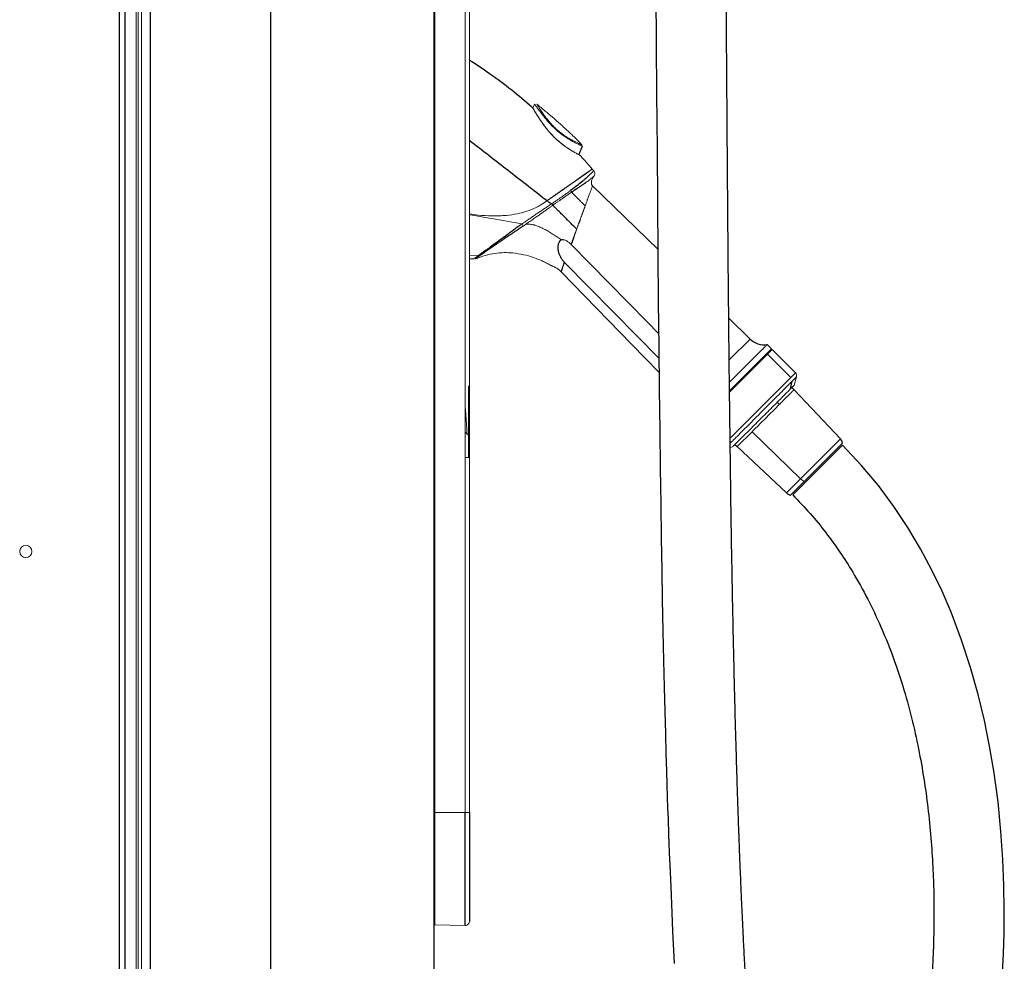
# Paper-space layout '_Left' of a CAD drawing. Header units: millimetres. Extents: x -634 to 605, y 5 to 2555.
# Tile 7 of 18: x 122 to 605, y 466 to 928. Entities that reach past the tile are written whole.
import ezdxf

# ---------------------------------------------------------------- set-up
doc = ezdxf.new("R2010")
doc.units = ezdxf.units.MM

psp = doc.layouts.new('_Left')

# ---------------------------------------------------------------- linework, layer by layer
at = {"color": 144, "linetype": 'Continuous', "lineweight": 18}
for p, q in [((179.19, 1516.5), (179.19, 150)), ((180.13, 1516.5), (180.13, 150)), ((181.77, 1512.12), (181.77, 150.12)), ((325.49, 1409.12), (325.49, 539.12)), ((340.47, 539.12), (340.47, 1409.12)), ((342.5, 1409.12), (342.5, 539.12)), ((325, 927.44), (325.49, 927.44)), ((325.15, 927.44), (325.15, 779.45)), ((374.45, 886.36), (373.6, 884.44)), ((375, 882.28), (375.19, 881.99)), ((397.98, 865.78), (396.2, 861.58)), ((397.42, 866.63), (397.42, 866.62)), ((396.94, 861.15), (396.94, 861.15)), ((402.76, 854.53), (402.66, 854.46)), ((397.49, 850.9), (397.53, 850.87)), ((403.73, 853.31), (403.52, 853.66)), ((402.87, 846.4), (434.88, 815.27)), ((325.15, 841.39), (325.49, 841.39)), ((377.27, 836.9), (379.32, 838.11)), ((379.6, 838.31), (379.32, 838.11)), ((380.7, 839.08), (380.34, 838.83)), ((399.27, 836.51), (399.27, 836.5)), ((346.71, 811.96), (342.5, 812.2)), ((377.88, 809.69), (382.48, 807.26)), ((325.15, 779.45), (325.49, 779.45)), ((469.68, 781.43), (480.16, 771.25)), ((480.16, 771.25), (469.92, 761.01)), ((490.61, 766.39), (470.04, 745.82)), ((490.96, 766.03), (470.05, 745.12)), ((470.06, 745.7), (490.04, 765.68)), ((502.38, 754.62), (490.96, 766.03)), ((325.15, 676.63), (325.15, 755.35)), ((325.15, 755.35), (325.49, 755.35)), ((502.38, 754.62), (470.26, 722.5)), ((501.82, 748.67), (499.97, 746.82)), ((502.9, 752.68), (500.73, 750.52)), ((501.82, 748.67), (502.9, 752.68)), ((325, 748.12), (325.15, 748.12)), ((342.01, 748.12), (342.01, 713.13)), ((342.5, 748.12), (342.01, 748.12)), ((524.43, 722.25), (501.75, 746.41)), ((340.47, 725.55), (341.41, 724.65)), ((481.09, 725.75), (473.82, 718.48)), ((525.46, 720.21), (500.02, 694.77)), ((470.39, 718.09), (471.56, 718.4)), ((501.04, 694.79), (525.44, 719.19)), ((325.15, 711.19), (325, 711.18)), ((340.47, 713.15), (342.01, 713.13)), ((325.15, 706.67), (325, 706.71)), ((325.49, 676.63), (325, 676.63)), ((325.15, 676.63), (325.49, 676.63)), ((325.15, 671.04), (325.15, 674.9)), ((325.15, 669.31), (325.49, 669.31)), ((325.15, 669.31), (325.15, 590.59)), ((325.49, 590.59), (325.15, 590.59)), ((325.15, 588.85), (325.15, 585)), ((325.15, 568.26), (325.15, 539.12)), ((325, 539.12), (342.5, 539.12)), ((325.15, 491.14), (325.15, 491.65)), ((325.49, 484.02), (340.47, 483.76))]:
    psp.add_line(p, q, dxfattribs=at)
at = {"color": 7, "linetype": 'Continuous', "lineweight": 25}
for p, q in [((245, 1512.12), (245, 150.12)), ((325, 1512.12), (325, 150.12)), ((170.76, 1510.15), (170.76, 150)), ((173.63, 1510.15), (173.63, 150)), ((185.94, 1499.92), (185.94, 150.12)), ((396.13, 861.61), (397.9, 865.82)), ((382.7, 837.44), (382.7, 837.44)), ((368.24, 827.66), (368.23, 827.66)), ((344.49, 810.4), (342.5, 810.54)), ((490.61, 766.39), (488.49, 768.51)), ((500.13, 752.36), (488.71, 763.78)), ((490.04, 765.68), (489.97, 765.75)), ((499.97, 746.82), (500.73, 750.52)), ((501.75, 746.41), (500.66, 747.5)), ((494.48, 739.14), (493.39, 740.23)), ((504.86, 702.68), (481.09, 725.75)), ((472.72, 719.57), (473.82, 718.48)), ((524.43, 722.25), (497.98, 695.79)), ((473.82, 718.48), (497.98, 695.79))]:
    psp.add_line(p, q, dxfattribs=at)
at = {"color": 7, "linetype": 'Continuous', "lineweight": 25, "flags": 128}
for points in [[(433.96, 940.99), (434.13, 915.84), (434.29, 891.6), (434.49, 864.19), (434.69, 838.02), (434.9, 813.09), (435.11, 789.38), (435.33, 767.34), (435.56, 746.43), (435.8, 726.63), (436.05, 707.92), (436.3, 690.27), (436.56, 673.66), (436.82, 658.07), (437.09, 643.47), (437.4, 627.96), (437.71, 613.68), (438.01, 600.59), (438.31, 588.66), (438.6, 577.84), (438.87, 568.11), (439.13, 559.44), (439.34, 552.7), (439.54, 546.73), (439.71, 541.47), (439.91, 535.85), (439.99, 533.39), (440.08, 530.81), (440.19, 528), (440.33, 524.21), (440.51, 519.32), (440.75, 513.37), (441.03, 506.38), (441.37, 498.43), (441.75, 489.92), (442.17, 480.95), (442.98, 465.05)], [(392.4, 817.62), (429.6, 779.71), (435.27, 773.93)], [(603.96, 460.47), (604.4, 469.79), (604.69, 480.05), (604.78, 491.24), (604.6, 503.37), (604.08, 516.17), (603.15, 529.84), (601.7, 544.34), (599.63, 559.63), (597.58, 571.71), (595.04, 584.19), (591.96, 597.03), (588.26, 610.19), (583.87, 623.62), (578.69, 637.27), (574.24, 647.61), (569.25, 658.01), (563.68, 668.43), (557.49, 678.83), (550.62, 689.16), (543.02, 699.37), (534.64, 709.4), (525.44, 719.19), (525.44, 719.19)], [(325.15, 671.04), (325.16, 670.99), (325.19, 670.95), (325.23, 670.9), (325.29, 670.87), (325.37, 670.84), (325.45, 670.81), (325.49, 670.81)]]:
    psp.add_lwpolyline(points, dxfattribs=at)
at = {"color": 144, "linetype": 'Continuous', "lineweight": 18, "flags": 128}
for points in [[(382.7, 837.44), (381.55, 838.33), (380.64, 839.04)], [(389.16, 808.71), (424.86, 772.47), (435.39, 761.78)], [(387.52, 804.22), (422.18, 768.54), (435.47, 754.85)], [(341.41, 724.65), (341.41, 724.65)], [(325.49, 675.14), (325.39, 675.14), (325.3, 675.12), (325.22, 675.1), (325.14, 675.07), (325.08, 675.03), (325.04, 674.99), (325.01, 674.94), (325, 674.9)], [(325.15, 674.9), (325.16, 674.94), (325.19, 674.99), (325.23, 675.03), (325.29, 675.07), (325.37, 675.1), (325.45, 675.12), (325.49, 675.13)], [(325.49, 589.09), (325.45, 589.08), (325.37, 589.06), (325.29, 589.03), (325.23, 588.99), (325.19, 588.95), (325.16, 588.9), (325.15, 588.85)], [(325.49, 584.76), (325.45, 584.77), (325.37, 584.79), (325.29, 584.82), (325.23, 584.86), (325.19, 584.9), (325.16, 584.95), (325.15, 585)]]:
    psp.add_lwpolyline(points, dxfattribs=at)
at = {"color": 144, "linetype": 'Continuous', "lineweight": 18}
psp.add_circle((125, 667.1), 3, dxfattribs=at)
at = {"color": 7, "linetype": 'Continuous', "lineweight": 25}
for centre, radius, start, end in [((487.13, 778.41), 10, 225.8, 277.8225), ((521.52, 719.51), 4, 10, 43.1996), ((500.71, 698.71), 4, 226.8004, 260)]:
    psp.add_arc(centre, radius, start, end, dxfattribs=at)
at = {"color": 144, "linetype": 'Continuous', "lineweight": 18}
for centre, radius, start, end in [((488.34, 763.42), 0.521, 43.949, 94.548), ((500.97, 753.2), 2, 345, 45), ((342, 712.63), 0.5, 0, 89), ((509.97, 707.85), 7.26, 225.3655, 242.7576), ((325.65, 577.95), 0.5, 180, 251.4911), ((325.65, 570.29), 0.5, 108.5089, 180), ((325.5, 485.15), 0.5, 90.9983, 179.9983), ((325.5, 484.52), 0.5, 180, 269), ((340.5, 485.76), 2, 269, 0)]:
    psp.add_arc(centre, radius, start, end, dxfattribs=at)
at = {"color": 7, "linetype": 'Continuous', "lineweight": 25}
for points, knots in [([(509.22, 267.67), (509.23, 267.67), (509.29, 267.65), (508.92, 267.92), (508.19, 268.69), (507.03, 270.2), (505.82, 272.15), (504.5, 274.63), (503.12, 277.6), (501.69, 281.13), (500.1, 285.56), (498.37, 291.03), (496.54, 297.74), (494.82, 304.91), (493.2, 312.55), (491.66, 320.61), (490.15, 329.47), (488.62, 339.45), (487.08, 350.65), (485.69, 362.07), (484.43, 373.56), (483.28, 385), (482.16, 397.34), (481.15, 409.58), (480.24, 421.62), (479.43, 433.28), (478.68, 445.1), (477.99, 456.72), (477.38, 467.73), (476.85, 478.01), (476.4, 487.43), (476.01, 495.92), (475.68, 503.44), (475.41, 509.95), (475.2, 515.25), (475.03, 519.39), (474.92, 522.44), (474.83, 524.67), (474.77, 526.38), (474.71, 528.01), (474.64, 529.95), (474.55, 532.27), (474.39, 536.96), (474.14, 544.15), (473.8, 554.64), (473.43, 566.74), (473.03, 580.6), (472.64, 595.76), (472.24, 612.18), (471.86, 629.66), (471.49, 647.95), (471.1, 669.52), (470.7, 694.57), (470.32, 723.31), (469.96, 753.28), (469.64, 784.47), (469.35, 816.7), (469.09, 849.93), (468.84, 884.14), (468.6, 919.51), (468.34, 957.04), (468.08, 996.76), (467.77, 1038.69), (467.43, 1081.84), (467.02, 1125.95), (466.55, 1170.72), (465.87, 1224.55), (464.91, 1287.38), (463.49, 1359.07), (461.82, 1425.19), (459.94, 1485.53), (457.94, 1539.92), (455.6, 1593.85), (452.89, 1647.14), (449.78, 1699.66), (446.23, 1751.24), (442.54, 1797.53), (438.82, 1838.59), (435.2, 1874.52), (431.26, 1909.62), (427, 1943.82), (422.38, 1977.06), (417.5, 2008.66), (412.35, 2038.62), (406.96, 2066.9), (401.2, 2094.09), (395.05, 2120.12), (388.88, 2143.47), (382.77, 2164.26), (376.83, 2182.61), (370.57, 2200.08), (363.97, 2216.68), (356.93, 2232.44), (349.23, 2247.38), (341.86, 2259.54), (335.09, 2269.19), (329.25, 2276.63), (322.93, 2283.8), (315.95, 2290.8), (308.09, 2297.68), (299.97, 2303.8), (291.75, 2309.19), (283.55, 2313.82), (277.73, 2316.85), (274.58, 2318.18), (274.49, 2318.22)], [0, 0, 0, 0, 0.000679, 0.003429, 0.006132, 0.008655, 0.010996, 0.013171, 0.015831, 0.018401, 0.020961, 0.024772, 0.028535, 0.032735, 0.036777, 0.040862, 0.045395, 0.050418, 0.055969, 0.06209, 0.067224, 0.072739, 0.078655, 0.084989, 0.090272, 0.095834, 0.101573, 0.107047, 0.112281, 0.117128, 0.121561, 0.125556, 0.12909, 0.132146, 0.134708, 0.136535, 0.137967, 0.138999, 0.13966, 0.140376, 0.141284, 0.142388, 0.143642, 0.147858, 0.152481, 0.158365, 0.164833, 0.171904, 0.179601, 0.187843, 0.19638, 0.205202, 0.218036, 0.231441, 0.245419, 0.259973, 0.275103, 0.290523, 0.306492, 0.323006, 0.340056, 0.359059, 0.378661, 0.39884, 0.419553, 0.440526, 0.461661, 0.495114, 0.528737, 0.562386, 0.588061, 0.613597, 0.638923, 0.663971, 0.688669, 0.712945, 0.736727, 0.754022, 0.770975, 0.787558, 0.80374, 0.819489, 0.834776, 0.848742, 0.862251, 0.875284, 0.887823, 0.899852, 0.909233, 0.918265, 0.926943, 0.935277, 0.943325, 0.95115, 0.958815, 0.963241, 0.967651, 0.972062, 0.976616, 0.981477, 0.986679, 0.990829, 0.995217, 0.999869, 1, 1, 1, 1]), ([(342.5, 908.02), (345.83, 905.87), (352.94, 901.27), (363.19, 893.61), (369.9, 887.88), (373.19, 885.07)], [0, 0, 0, 0, 0.310251, 0.662106, 1, 1, 1, 1]), ([(375.05, 882.07), (375.04, 882.09), (375.01, 882.13), (374.99, 882.17), (374.96, 882.21), (374.95, 882.24), (374.94, 882.26), (374.93, 882.27), (374.93, 882.27), (374.93, 882.27)], [0, 0, 0, 0, 0.148145, 0.293999, 0.437884, 0.580117, 0.721008, 0.860867, 1, 1, 1, 1]), ([(342.5, 868.66), (343.32, 868.03), (347.37, 864.93), (354.46, 859.41), (363.63, 852.3), (372.3, 845.56), (377.89, 841.19), (380.6, 839.07)], [0, 0, 0, 0, 0.06439, 0.31689, 0.558659, 0.785818, 1, 1, 1, 1]), ([(403.52, 853.66), (403.52, 853.66), (403.5, 853.64), (403.37, 853.52), (403.27, 853.43), (402.96, 853.14), (402.75, 852.94), (402.2, 852.42), (401.86, 852.1), (401.04, 851.33), (400.57, 850.88), (399.73, 850.12), (399.44, 849.85), (398.79, 849.29), (398.45, 848.99), (397.32, 848.04), (396.46, 847.34), (394.46, 845.79), (393.34, 844.94), (392.08, 844.01)], [0, 0, 0, 0, 0.125, 0.125, 0.25, 0.25, 0.375, 0.375, 0.5, 0.5, 0.625, 0.625, 0.6875, 0.6875, 0.75, 0.75, 0.875, 0.875, 1, 1, 1, 1]), ([(395.12, 825.1), (394.48, 825.75), (393.86, 826.36), (392.65, 827.58), (392.04, 828.18), (391.12, 829.1), (390.82, 829.41), (390.2, 830.02), (389.9, 830.33), (389.31, 830.92), (389.02, 831.21), (388.47, 831.76), (388.2, 832.03), (387.68, 832.54), (387.43, 832.8), (386.93, 833.29), (386.69, 833.54), (386.2, 834.03), (385.96, 834.26), (385.53, 834.7), (385.33, 834.89), (384.96, 835.26), (384.79, 835.44), (384.45, 835.78), (384.27, 835.95), (383.98, 836.25), (383.85, 836.37), (383.68, 836.54), (383.63, 836.6), (383.52, 836.7), (383.47, 836.76), (383.42, 836.81)], [0, 0, 0, 0, 0.125, 0.125, 0.25, 0.25, 0.3125, 0.3125, 0.375, 0.375, 0.4375, 0.4375, 0.5, 0.5, 0.5625, 0.5625, 0.625, 0.625, 0.6875, 0.6875, 0.75, 0.75, 0.8125, 0.8125, 0.875, 0.875, 0.9375, 0.9375, 0.96875, 0.96875, 1, 1, 1, 1]), ([(368.23, 827.66), (368.21, 827.64), (368.19, 827.63), (368.14, 827.59), (368.11, 827.57), (368.05, 827.52), (368.01, 827.5), (367.88, 827.41), (367.63, 827.23), (367.39, 827.05), (366.9, 826.69), (366.57, 826.45), (365.61, 825.74), (364.98, 825.28), (363.14, 823.91), (361.97, 823.03), (358.58, 820.51), (356.52, 819), (352.85, 816.35), (351.26, 815.21), (349.25, 813.77), (348.65, 813.35), (347.58, 812.58), (347.11, 812.25), (346.71, 811.96)], [0, 0, 0, 0, 0.001953, 0.001953, 0.003906, 0.003906, 0.007813, 0.007813, 0.015625, 0.03125, 0.03125, 0.0625, 0.0625, 0.125, 0.125, 0.25, 0.25, 0.5, 0.5, 0.75, 0.75, 0.875, 0.875, 1, 1, 1, 1]), ([(368.8, 826.55), (368.76, 826.52), (368.72, 826.49), (368.63, 826.43), (368.6, 826.41), (368.48, 826.33), (368.4, 826.27), (368.16, 826.12), (368, 826.01), (367.52, 825.69), (367.21, 825.49), (366.28, 824.86), (365.67, 824.46), (365.07, 824.05)], [0, 0, 0, 0, 0.03125, 0.03125, 0.0625, 0.0625, 0.125, 0.125, 0.25, 0.25, 0.5, 0.5, 1, 1, 1, 1]), ([(365.07, 824.05), (364.92, 823.95), (364.61, 823.75), (364.16, 823.45), (363.71, 823.15), (363.26, 822.84), (362.81, 822.54), (362.36, 822.24), (361.58, 821.71), (360.46, 820.95), (359.06, 820), (357.7, 819.07), (356.45, 818.22), (355.24, 817.38), (353.78, 816.38), (352.05, 815.18), (350.64, 814.2), (349.71, 813.56), (349.23, 813.22), (348.76, 812.9), (348.3, 812.58), (347.87, 812.28), (347.6, 812.1), (347.47, 812.01)], [0, 0, 0, 0, 0.0204463, 0.0408977, 0.0613545, 0.0818171, 0.1022852, 0.1227579, 0.1432348, 0.2100344, 0.2801296, 0.3435905, 0.4093787, 0.4709078, 0.5361405, 0.6500318, 0.7778935, 0.8134328, 0.8497427, 0.8866969, 0.9241576, 0.9619772, 1, 1, 1, 1]), ([(393.78, 821.42), (393.73, 821.27), (393.61, 820.95), (393.44, 820.49), (393.28, 820.04), (393.12, 819.6), (392.97, 819.18), (392.82, 818.77), (392.67, 818.38), (392.53, 817.99), (392.44, 817.74), (392.4, 817.62)], [0, 0, 0, 0, 0.123287, 0.243531, 0.360732, 0.47489, 0.586003, 0.694071, 0.799093, 0.90107, 1, 1, 1, 1]), ([(387.64, 819.84), (387.6, 819.83), (387.51, 819.79), (387.39, 819.73), (387.27, 819.66), (387.16, 819.58), (387.05, 819.49), (386.94, 819.39), (386.84, 819.28), (386.75, 819.16), (386.65, 819.04), (386.56, 818.9), (386.38, 818.6), (386.15, 818.07), (385.97, 817.33), (385.88, 816.56), (385.86, 815.81), (385.92, 815.06), (386.09, 814.08), (386.39, 813.11), (386.8, 812.17), (387.16, 811.46), (387.58, 810.76), (387.98, 810.18), (388.32, 809.72), (388.59, 809.37), (388.87, 809.03), (389.06, 808.82), (389.16, 808.71)], [0, 0, 0, 0, 0.01009, 0.020255, 0.030548, 0.041019, 0.051714, 0.062678, 0.073952, 0.085573, 0.097576, 0.109993, 0.122851, 0.180409, 0.245925, 0.305761, 0.369329, 0.430973, 0.493582, 0.618357, 0.682003, 0.74425, 0.80896, 0.871348, 0.904722, 0.937227, 0.968954, 1, 1, 1, 1]), ([(387.52, 804.22), (387.67, 804.64), (387.89, 805.24), (388.44, 806.76), (388.78, 807.67), (389.16, 808.71)], [0, 0, 0, 0, 0.5, 0.5, 1, 1, 1, 1]), ([(501.04, 694.79), (503.92, 691.8), (509.61, 685.89), (517.28, 676.46), (524.25, 666.85), (531.19, 655.98), (537.93, 643.85), (544.26, 630.49), (550.01, 616.25), (555.08, 601.25), (559.4, 585.64), (562.81, 570.45), (565.42, 555.78), (567.43, 541.19), (568.87, 526.83), (569.79, 512.83), (570.24, 499.81), (570.33, 487.8), (570.15, 476.89), (569.79, 467.07), (569.3, 458.31), (568.73, 450.47), (568.07, 442.88), (567.34, 435.61), (566.54, 428.74), (565.8, 422.92), (565.2, 418.58), (564.75, 415.53), (564.46, 413.57), (564.18, 411.74), (563.85, 409.62), (563.37, 406.64), (562.7, 402.68), (561.81, 397.68), (560.7, 391.8), (559.35, 385.07), (557.72, 377.55), (555.79, 369.29), (553.53, 360.38), (550.92, 350.92), (547.93, 341.01), (544.8, 331.56), (541.7, 323), (538.82, 315.66), (536.06, 309.14), (533.45, 303.38), (530.98, 298.33), (528.56, 293.68), (526.2, 289.47), (523.94, 285.74), (521.96, 282.69), (520.26, 280.24), (519.03, 278.57), (518.21, 277.5), (517.71, 276.86), (517.27, 276.32), (516.89, 275.86), (516.51, 275.4), (515.99, 274.78), (515.2, 273.88), (514.12, 272.72), (512.94, 271.54), (511.76, 270.48), (510.61, 269.54), (509.51, 268.74), (508.94, 268.42), (508.64, 268.25)], [0, 0, 0, 0, 0.021292, 0.042094, 0.062531, 0.082692, 0.109231, 0.135439, 0.161328, 0.191919, 0.221896, 0.251137, 0.279513, 0.306893, 0.336223, 0.363997, 0.390087, 0.414383, 0.436802, 0.456929, 0.475135, 0.49142, 0.506232, 0.523155, 0.537903, 0.55047, 0.560854, 0.56622, 0.570429, 0.573727, 0.578263, 0.58448, 0.593576, 0.60482, 0.61819, 0.633656, 0.651174, 0.670686, 0.692114, 0.715354, 0.740278, 0.766723, 0.788554, 0.808693, 0.827187, 0.84409, 0.859462, 0.873365, 0.888199, 0.901118, 0.912224, 0.921617, 0.929384, 0.932474, 0.935234, 0.937671, 0.939789, 0.941604, 0.944223, 0.949272, 0.956352, 0.964501, 0.971584, 0.979568, 0.989269, 1, 1, 1, 1]), ([(325.64, 539.12), (325.51, 539.12), (325.38, 539.12), (325.2, 539.12), (325.15, 539.12), (325.15, 539.12)], [0, 0, 0, 0, 0.5, 0.5, 1, 1, 1, 1]), ([(340.47, 483.76), (340.47, 483.76), (340.47, 483.76), (340.47, 483.83), (340.47, 483.9), (340.47, 484.15), (340.47, 484.33), (340.47, 484.85), (340.47, 485.18), (340.47, 486.02), (340.47, 486.53), (340.47, 487.46), (340.47, 487.8), (340.47, 488.53), (340.47, 488.92), (340.47, 490.19), (340.47, 491.15), (340.47, 492.8), (340.47, 493.39), (340.47, 494.64), (340.47, 495.29), (340.47, 497.35), (340.47, 498.83), (340.47, 501.19), (340.47, 502), (340.47, 503.66), (340.47, 504.52), (340.47, 507.11), (340.47, 508.89), (340.47, 512.5), (340.47, 514.34), (340.47, 517.15), (340.47, 518.1), (340.47, 520), (340.47, 520.95), (340.47, 523.8), (340.47, 525.71), (340.47, 529.53), (340.47, 531.45), (340.47, 535.28), (340.47, 537.2), (340.47, 539.12)], [0, 0, 0, 0, 0.0625, 0.0625, 0.125, 0.125, 0.1875, 0.1875, 0.25, 0.25, 0.3125, 0.3125, 0.34375, 0.34375, 0.375, 0.375, 0.4375, 0.4375, 0.46875, 0.46875, 0.5, 0.5, 0.5625, 0.5625, 0.59375, 0.59375, 0.625, 0.625, 0.6875, 0.6875, 0.75, 0.75, 0.78125, 0.78125, 0.8125, 0.8125, 0.875, 0.875, 0.9375, 0.9375, 1, 1, 1, 1]), ([(342.5, 539.12), (342.5, 537.27), (342.5, 535.41), (342.5, 531.71), (342.5, 529.86), (342.5, 526.16), (342.5, 524.32), (342.5, 521.56), (342.5, 520.65), (342.5, 518.81), (342.5, 517.9), (342.5, 515.18), (342.5, 513.4), (342.5, 509.89), (342.5, 508.18), (342.5, 505.67), (342.5, 504.84), (342.5, 503.22), (342.5, 502.43), (342.5, 500.15), (342.5, 498.72), (342.5, 496.73), (342.5, 496.1), (342.5, 494.9), (342.5, 494.33), (342.5, 492.74), (342.5, 491.83), (342.5, 490.62), (342.5, 490.25), (342.5, 489.55), (342.5, 489.23), (342.5, 488.35), (342.5, 487.87), (342.5, 487.08), (342.5, 486.77), (342.5, 486.29), (342.5, 486.12), (342.5, 485.88), (342.5, 485.82), (342.5, 485.76), (342.5, 485.76), (342.5, 485.76)], [0, 0, 0, 0, 0.0625, 0.0625, 0.125, 0.125, 0.1875, 0.1875, 0.21875, 0.21875, 0.25, 0.25, 0.3125, 0.3125, 0.375, 0.375, 0.40625, 0.40625, 0.4375, 0.4375, 0.5, 0.5, 0.53125, 0.53125, 0.5625, 0.5625, 0.625, 0.625, 0.65625, 0.65625, 0.6875, 0.6875, 0.75, 0.75, 0.8125, 0.8125, 0.875, 0.875, 0.9375, 0.9375, 1, 1, 1, 1])]:
    psp.add_open_spline(points, degree=3, knots=knots, dxfattribs=at)
at = {"color": 144, "linetype": 'Continuous', "lineweight": 18}
for points, knots in [([(396.93, 861.16), (396.92, 861.16), (396.91, 861.17), (396.89, 861.18), (396.85, 861.21), (396.81, 861.23), (396.76, 861.26), (396.7, 861.3), (396.56, 861.38), (396.3, 861.53), (395.84, 861.78), (395.25, 862.1), (394.52, 862.5), (393.68, 862.98), (392.38, 863.74), (390.54, 864.88), (388.21, 866.54), (385.83, 868.49), (383.51, 870.7), (381.32, 873.11), (379.31, 875.63), (377.54, 878.13), (376.19, 880.22), (375.19, 881.84), (374.48, 883), (373.96, 883.86), (373.6, 884.44), (373.41, 884.74), (373.31, 884.89), (373.25, 884.97), (373.21, 885.03), (373.19, 885.06), (373.19, 885.07), (373.19, 885.07)], [0, 0, 0, 0, 0.005947, 0.011874, 0.017798, 0.023733, 0.029693, 0.035692, 0.041743, 0.064247, 0.087594, 0.113296, 0.140315, 0.169731, 0.200641, 0.266927, 0.337069, 0.410096, 0.485424, 0.562323, 0.639407, 0.714734, 0.785856, 0.829876, 0.870023, 0.906805, 0.931726, 0.955416, 0.964509, 0.973457, 0.982316, 0.991144, 1, 1, 1, 1]), ([(373.19, 885.07), (373.22, 885.04), (373.26, 884.99), (373.53, 884.58), (373.61, 884.46)], [0, 0, 0, 0, 0.703, 1, 1, 1, 1]), ([(395.66, 861.88), (395.42, 862.01), (395.03, 862.23), (394.19, 862.69), (393.38, 863.15), (392.5, 863.67), (391.19, 864.47), (389.45, 865.63), (387.3, 867.26), (385.18, 869.09), (383.16, 871.08), (381.28, 873.17), (379.78, 875.05), (378.52, 876.75), (377.53, 878.17), (376.48, 879.77), (375.45, 881.4), (374.63, 882.76), (374.12, 883.6), (373.83, 884.07), (373.63, 884.38), (373.61, 884.42), (373.6, 884.44)], [0, 0, 0, 0, 0.0454328, 0.0770929, 0.1076483, 0.1415522, 0.1745731, 0.2453136, 0.3185781, 0.393104, 0.4679487, 0.5423211, 0.6156294, 0.6608268, 0.715042, 0.7589229, 0.8253148, 0.8877191, 0.917965, 0.9454786, 0.973198, 1, 1, 1, 1]), ([(397.98, 865.78), (397.98, 865.78), (397.98, 865.78), (397.96, 865.79), (397.94, 865.8), (397.91, 865.81), (397.88, 865.83), (397.84, 865.85), (397.79, 865.87), (397.74, 865.89), (397.68, 865.92), (397.62, 865.94), (397.55, 865.97), (397.49, 866), (397.42, 866.03), (397.35, 866.06), (397.28, 866.09), (397.21, 866.12), (397.14, 866.16), (397.07, 866.19), (397, 866.22), (396.93, 866.25), (396.86, 866.28), (396.8, 866.31), (396.52, 866.43), (396, 866.67), (395.2, 867.06), (394.38, 867.46), (393.18, 868.08), (391.54, 868.99), (389.42, 870.31), (387.31, 871.83), (385.56, 873.28), (384.18, 874.55), (382.83, 875.88), (381.6, 877.21), (380.39, 878.61), (379.47, 879.72), (378.63, 880.79), (377.87, 881.79), (377.21, 882.65), (376.57, 883.53), (376.01, 884.29), (375.49, 884.99), (375.06, 885.57), (374.78, 885.93), (374.63, 886.13), (374.55, 886.23), (374.49, 886.31), (374.46, 886.35), (374.45, 886.36), (374.45, 886.36)], [0, 0, 0, 0, 0.005883, 0.011624, 0.017229, 0.0227, 0.028042, 0.033255, 0.038342, 0.043305, 0.048142, 0.052854, 0.05744, 0.0619, 0.066231, 0.070433, 0.074503, 0.07844, 0.082241, 0.085904, 0.089426, 0.092806, 0.096041, 0.09913, 0.102068, 0.133494, 0.163386, 0.191331, 0.216954, 0.282328, 0.345219, 0.412544, 0.481174, 0.516813, 0.554114, 0.624616, 0.65557, 0.697013, 0.737683, 0.765175, 0.799963, 0.82963, 0.86104, 0.889004, 0.918786, 0.946239, 0.957262, 0.968102, 0.978803, 0.989418, 1, 1, 1, 1]), ([(397.69, 866.51), (396.82, 867.39), (395.17, 869.04), (392.84, 871.29), (390.87, 873.15), (389.28, 874.61), (387.69, 876.07), (385.69, 877.84), (382.96, 880.23), (379.5, 883.17), (376.91, 885.28), (375.5, 886.42)], [0, 0, 0, 0, 0.124441, 0.23491, 0.325581, 0.396489, 0.452092, 0.542971, 0.664852, 0.817183, 1, 1, 1, 1]), ([(375.64, 886.31), (375.64, 886.31), (375.64, 886.31), (375.65, 886.3), (375.66, 886.28), (375.68, 886.25), (375.7, 886.21), (375.73, 886.17), (375.75, 886.13), (375.76, 886.12)], [0, 0, 0, 0, 0.140719, 0.281641, 0.423078, 0.565336, 0.708715, 0.853509, 1, 1, 1, 1]), ([(375.76, 886.11), (375.77, 886.09), (375.8, 886.05), (375.85, 885.97), (375.9, 885.89), (375.95, 885.8), (376.02, 885.7), (376.08, 885.59), (376.16, 885.47), (376.24, 885.34), (376.41, 885.06), (376.72, 884.57), (377.19, 883.84), (377.73, 883.03), (378.29, 882.19), (378.91, 881.32), (379.76, 880.15), (380.89, 878.68), (382.35, 876.97), (383.88, 875.33), (385.49, 873.8), (387.16, 872.4), (388.86, 871.14), (390.57, 870.02), (391.99, 869.2), (393.09, 868.61), (393.89, 868.2), (394.65, 867.84), (395.37, 867.5), (396.03, 867.21), (396.51, 867.01), (396.85, 866.86), (397.08, 866.77), (397.27, 866.69), (397.37, 866.65), (397.42, 866.63)], [0, 0, 0, 0, 0.006511, 0.013095, 0.019765, 0.026532, 0.033408, 0.040402, 0.047525, 0.054786, 0.062194, 0.093826, 0.127814, 0.160615, 0.19522, 0.228453, 0.262905, 0.330023, 0.396186, 0.461262, 0.5251, 0.588142, 0.649138, 0.709604, 0.769292, 0.799394, 0.828386, 0.858258, 0.886757, 0.916138, 0.944042, 0.958573, 0.97269, 0.986471, 1, 1, 1, 1]), ([(375.05, 882.07), (375.06, 882.05), (375.08, 882.02), (375.12, 881.96), (375.16, 881.89), (375.19, 881.84), (375.2, 881.82)], [0, 0, 0, 0, 0.244861, 0.493003, 0.744636, 1, 1, 1, 1]), ([(397.42, 866.62), (397.44, 866.62), (397.49, 866.6), (397.54, 866.58), (397.59, 866.56), (397.62, 866.54), (397.65, 866.53), (397.68, 866.52), (397.69, 866.52), (397.69, 866.51), (397.69, 866.51)], [0, 0, 0, 0, 0.128308, 0.255218, 0.380949, 0.505725, 0.62978, 0.75335, 0.876676, 1, 1, 1, 1]), ([(396.21, 861.59), (396.4, 861.48), (396.84, 861.22), (396.9, 861.18), (396.94, 861.15)], [0, 0, 0, 0, 0.4483672, 1, 1, 1, 1]), ([(396.94, 861.15), (397.96, 860.01), (398.96, 858.88), (400.88, 856.68), (401.82, 855.62), (402.73, 854.57)], [0, 0, 0, 0, 0.5, 0.5, 1, 1, 1, 1]), ([(380.6, 839.07), (380.86, 839.25), (381.37, 839.61), (382.12, 840.14), (382.87, 840.66), (383.61, 841.18), (384.35, 841.7), (385.07, 842.2), (385.78, 842.7), (386.49, 843.19), (387.18, 843.68), (387.86, 844.16), (388.53, 844.62), (389.18, 845.08), (389.82, 845.53), (390.45, 845.97), (391.07, 846.4), (391.67, 846.82), (392.25, 847.23), (392.83, 847.63), (393.38, 848.02), (393.92, 848.4), (394.45, 848.77), (394.95, 849.12), (395.86, 849.76), (397.11, 850.63), (398.57, 851.66), (399.82, 852.53), (400.65, 853.11), (401.19, 853.49), (401.52, 853.72), (401.81, 853.93), (402.07, 854.1), (402.28, 854.25), (402.45, 854.37), (402.58, 854.46), (402.67, 854.53), (402.72, 854.56), (402.73, 854.57), (402.73, 854.57)], [0, 0, 0, 0, 0.02493, 0.049703, 0.074306, 0.098726, 0.122947, 0.14696, 0.17075, 0.194307, 0.217621, 0.24068, 0.263476, 0.285999, 0.308241, 0.330196, 0.351855, 0.373213, 0.394264, 0.415003, 0.435425, 0.455528, 0.475307, 0.494762, 0.513888, 0.581405, 0.645732, 0.706614, 0.763931, 0.787415, 0.810985, 0.83457, 0.858117, 0.8816, 0.905024, 0.928437, 0.951941, 0.975708, 1, 1, 1, 1]), ([(402.76, 854.53), (402.76, 854.53), (402.76, 854.53), (402.75, 854.52), (402.72, 854.5), (402.69, 854.48), (402.65, 854.45), (402.6, 854.42), (402.54, 854.37), (402.47, 854.32), (402.39, 854.27), (402.29, 854.2), (402.19, 854.13), (402.08, 854.05), (401.96, 853.97), (401.83, 853.88), (401.74, 853.81), (401.69, 853.78)], [0, 0, 0, 0, 0.070866, 0.140511, 0.209192, 0.277116, 0.344448, 0.411314, 0.47781, 0.544001, 0.60993, 0.675618, 0.741066, 0.806262, 0.871177, 0.935773, 1, 1, 1, 1]), ([(380.64, 839.04), (380.88, 839.21), (381.37, 839.55), (382.08, 840.05), (382.8, 840.55), (383.5, 841.04), (384.2, 841.53), (384.89, 842.01), (385.57, 842.49), (386.24, 842.96), (386.9, 843.42), (387.55, 843.88), (388.2, 844.33), (388.83, 844.77), (389.45, 845.21), (390.05, 845.63), (390.65, 846.05), (391.23, 846.46), (391.8, 846.86), (392.36, 847.25), (392.91, 847.63), (393.44, 848), (393.95, 848.36), (394.45, 848.71), (394.94, 849.05), (395.41, 849.39), (395.87, 849.71), (396.31, 850.01), (396.74, 850.31), (397.15, 850.6), (397.42, 850.79), (397.55, 850.88)], [0, 0, 0, 0, 0.039284, 0.078357, 0.117197, 0.155786, 0.194105, 0.232135, 0.269861, 0.307266, 0.344335, 0.381053, 0.417409, 0.453389, 0.488982, 0.524178, 0.558967, 0.593341, 0.627293, 0.660815, 0.693901, 0.726547, 0.758748, 0.790499, 0.821799, 0.852644, 0.883033, 0.912963, 0.942435, 0.971447, 1, 1, 1, 1]), ([(397.21, 850.64), (397.1, 850.56), (396.88, 850.41), (396.54, 850.17), (396.19, 849.93), (395.83, 849.68), (395.46, 849.42), (395.08, 849.15), (394.69, 848.88), (394.3, 848.6), (393.89, 848.32), (393.48, 848.03), (393.05, 847.73), (392.62, 847.43), (392.18, 847.12), (391.73, 846.81), (391.28, 846.49), (390.82, 846.17), (390.09, 845.66), (389.09, 844.96), (387.79, 844.05), (386.44, 843.1), (385.05, 842.13), (383.61, 841.12), (382.14, 840.09), (381.14, 839.39), (380.64, 839.04)], [0, 0, 0, 0, 0.023723, 0.047754, 0.072093, 0.096737, 0.121685, 0.146932, 0.172478, 0.198318, 0.22445, 0.250868, 0.277568, 0.304547, 0.331798, 0.359317, 0.387097, 0.415132, 0.443416, 0.517669, 0.593867, 0.671913, 0.75169, 0.833065, 0.91589, 1, 1, 1, 1]), ([(392.58, 843.21), (393.86, 844.09), (395.02, 844.88), (397.08, 846.26), (397.98, 846.86), (399.12, 847.63), (399.48, 847.86), (400.11, 848.3), (400.4, 848.5), (401.18, 849.07), (401.61, 849.41), (402.3, 849.98), (402.57, 850.21), (403, 850.59), (403.16, 850.74), (403.4, 850.95), (403.48, 851.02), (403.58, 851.11), (403.6, 851.13), (403.6, 851.13)], [0, 0, 0, 0, 0.125, 0.125, 0.25, 0.25, 0.3125, 0.3125, 0.375, 0.375, 0.5, 0.5, 0.625, 0.625, 0.75, 0.75, 0.875, 0.875, 1, 1, 1, 1]), ([(401.69, 853.78), (401.65, 853.75), (401.56, 853.69), (401.41, 853.58), (401.25, 853.47), (401.09, 853.36), (400.91, 853.24), (400.73, 853.11), (400.54, 852.97), (400.33, 852.83), (400.12, 852.68), (399.9, 852.53), (399.67, 852.37), (399.43, 852.2), (399.18, 852.02), (398.93, 851.84), (398.66, 851.66), (398.39, 851.47), (398.1, 851.27), (397.81, 851.07), (397.52, 850.86), (397.31, 850.71), (397.21, 850.64)], [0, 0, 0, 0, 0.044895, 0.090325, 0.136298, 0.182819, 0.229892, 0.277518, 0.325697, 0.374428, 0.423708, 0.473533, 0.523898, 0.574795, 0.626218, 0.678157, 0.730602, 0.783542, 0.836965, 0.890859, 0.945209, 1, 1, 1, 1]), ([(401.22, 853.51), (401.18, 853.48), (401.09, 853.42), (400.96, 853.33), (400.81, 853.23), (400.66, 853.12), (400.49, 853), (400.32, 852.88), (400.14, 852.75), (399.95, 852.62), (399.75, 852.48), (399.45, 852.27), (399.05, 851.99), (398.51, 851.62), (397.93, 851.21), (397.52, 850.92), (397.31, 850.77)], [0, 0, 0, 0, 0.044854, 0.090516, 0.137019, 0.184396, 0.232675, 0.281884, 0.332051, 0.383198, 0.43535, 0.488527, 0.607402, 0.732163, 0.862982, 1, 1, 1, 1]), ([(397.35, 850.74), (397.46, 850.82), (397.67, 850.96), (397.97, 851.18), (398.27, 851.38), (398.55, 851.58), (398.82, 851.77), (399.08, 851.95), (399.33, 852.12), (399.61, 852.32), (399.92, 852.54), (400.24, 852.77), (400.54, 852.98), (400.82, 853.17), (401.06, 853.34), (401.21, 853.44), (401.28, 853.49)], [0, 0, 0, 0, 0.067935, 0.134357, 0.199281, 0.262722, 0.3247, 0.385234, 0.444346, 0.502059, 0.591961, 0.678924, 0.763067, 0.844526, 0.923448, 1, 1, 1, 1]), ([(397.49, 850.9), (397.49, 850.9), (397.49, 850.9), (397.49, 850.9), (397.49, 850.9)], [0, 0, 0, 0, 0.493615, 1, 1, 1, 1]), ([(402.87, 846.4), (402.77, 846.5), (402.68, 846.61), (402.51, 846.86), (402.44, 847), (402.34, 847.34), (402.3, 847.53), (402.29, 847.97), (402.3, 848.21), (402.4, 848.73), (402.47, 848.99), (402.65, 849.5), (402.76, 849.74), (402.99, 850.2), (403.11, 850.41), (403.3, 850.7), (403.36, 850.8), (403.48, 850.98), (403.54, 851.06), (403.6, 851.13)], [0, 0, 0, 0, 0.125, 0.125, 0.25, 0.25, 0.375, 0.375, 0.5, 0.5, 0.625, 0.625, 0.75, 0.75, 0.875, 0.875, 0.9375, 0.9375, 1, 1, 1, 1]), ([(403.6, 851.13), (403.74, 851.31), (403.85, 851.52), (403.99, 851.95), (404.02, 852.18), (404, 852.64), (403.96, 852.86), (403.79, 853.29), (403.67, 853.49), (403.52, 853.66)], [0, 0, 0, 0, 0.25, 0.25, 0.5, 0.5, 0.75, 0.75, 1, 1, 1, 1]), ([(392.61, 843.17), (393.17, 843.54), (394.34, 844.35), (395.9, 845.41), (397.38, 846.42), (398.72, 847.33), (399.64, 847.97), (400.03, 848.26), (400.04, 848.27)], [0, 0, 0, 0, 0.1958701, 0.4190865, 0.5826652, 0.7807707, 0.9922067, 1, 1, 1, 1]), ([(402.87, 846.4), (402.87, 846.4), (402.87, 846.4), (402.87, 846.38), (402.86, 846.36), (402.85, 846.33), (402.83, 846.28), (402.81, 846.23), (402.79, 846.17), (402.77, 846.1), (402.74, 846.02), (402.7, 845.94), (402.67, 845.84), (402.57, 845.55), (402.35, 844.95), (401.93, 843.82), (401.41, 842.37), (400.93, 841.06), (400.55, 840.03), (400.32, 839.39), (400.08, 838.72), (399.82, 838.02), (399.56, 837.28), (399.37, 836.77), (399.27, 836.51)], [0, 0, 0, 0, 0.020161, 0.040342, 0.060544, 0.080769, 0.10102, 0.121297, 0.141604, 0.161942, 0.182313, 0.202718, 0.223161, 0.243642, 0.365316, 0.490114, 0.613361, 0.741879, 0.782699, 0.824391, 0.866961, 0.910415, 0.95476, 1, 1, 1, 1]), ([(382.95, 837.61), (383.18, 837.76), (383.62, 838.05), (384.27, 838.49), (384.9, 838.92), (385.53, 839.35), (386.14, 839.77), (386.73, 840.18), (387.32, 840.58), (388.07, 841.11), (388.99, 841.76), (390.04, 842.51), (391.07, 843.26), (391.73, 843.75), (392.08, 844.01)], [0, 0, 0, 0, 0.069777, 0.138461, 0.206048, 0.272536, 0.337925, 0.402215, 0.465409, 0.527512, 0.647509, 0.770711, 0.879574, 1, 1, 1, 1]), ([(392.58, 843.21), (392.42, 843.1), (392.1, 842.88), (391.6, 842.54), (391.07, 842.17), (390.34, 841.67), (389.41, 841.03), (388.28, 840.24), (387.11, 839.42), (385.94, 838.6), (384.7, 837.72), (383.87, 837.13), (383.42, 836.81)], [0, 0, 0, 0, 0.053228, 0.109578, 0.169148, 0.232039, 0.353364, 0.476583, 0.603404, 0.733136, 0.855945, 1, 1, 1, 1]), ([(399.27, 836.51), (398.91, 836.87), (398.57, 837.21), (397.89, 837.89), (397.55, 838.23), (396.87, 838.91), (396.53, 839.26), (395.86, 839.92), (395.54, 840.24), (394.95, 840.83), (394.67, 841.11), (394.26, 841.52), (394.13, 841.66), (393.87, 841.92), (393.74, 842.04), (393.52, 842.26), (393.42, 842.37), (393.22, 842.56), (393.13, 842.66), (392.94, 842.85), (392.85, 842.93), (392.7, 843.08), (392.64, 843.15), (392.58, 843.21)], [0, 0, 0, 0, 0.125, 0.125, 0.25, 0.25, 0.375, 0.375, 0.5, 0.5, 0.625, 0.625, 0.6875, 0.6875, 0.75, 0.75, 0.8125, 0.8125, 0.875, 0.875, 0.9375, 0.9375, 1, 1, 1, 1]), ([(379.29, 838.16), (377.94, 837.3), (375.25, 835.58), (370.68, 833.77), (365.81, 832.5), (360.08, 831.7), (353.69, 831.52), (347.61, 831.83), (343.92, 832.38), (342.5, 832.59)], [0, 0, 0, 0, 0.126869, 0.252904, 0.385608, 0.522694, 0.708202, 0.887982, 1, 1, 1, 1]), ([(382.7, 837.44), (382.46, 837.28), (381.96, 836.95), (381.25, 836.48), (380.46, 835.95), (378.86, 834.89), (376.91, 833.59), (374.72, 832.1), (373.06, 830.96), (371.37, 829.79), (370.24, 829), (369.65, 828.59)], [0, 0, 0, 0, 0.053765, 0.11646, 0.162677, 0.235901, 0.483007, 0.61046, 0.738137, 0.863784, 1, 1, 1, 1]), ([(383.17, 836.62), (382.95, 836.47), (382.53, 836.17), (381.94, 835.74), (381.41, 835.36), (380.94, 835.03), (380.53, 834.74), (379.78, 834.2), (378.61, 833.38), (377.09, 832.3), (375.44, 831.15), (373.62, 829.89), (371.84, 828.65), (370.69, 827.86), (370.25, 827.55)], [0, 0, 0, 0, 0.051402, 0.09812, 0.139993, 0.176881, 0.208667, 0.235251, 0.353424, 0.480251, 0.589261, 0.735692, 0.899637, 1, 1, 1, 1]), ([(399.27, 836.5), (399.22, 836.37), (399.12, 836.1), (398.97, 835.68), (398.82, 835.25), (398.65, 834.8), (398.48, 834.34), (398.31, 833.86), (398.13, 833.36), (397.94, 832.85), (397.75, 832.32), (397.55, 831.78), (397.35, 831.22), (397.14, 830.65), (396.93, 830.06), (396.78, 829.66), (396.71, 829.46)], [0, 0, 0, 0, 0.06125, 0.124058, 0.188427, 0.254359, 0.321855, 0.390918, 0.461548, 0.533748, 0.60752, 0.682864, 0.759783, 0.838277, 0.918349, 1, 1, 1, 1]), ([(368.23, 827.66), (363.3, 828.53), (354.77, 830.03), (346.14, 831.55), (342.5, 832.2)], [0, 0, 0, 0, 0.577519, 1, 1, 1, 1]), ([(368.8, 826.55), (368.75, 826.69), (368.66, 826.86), (368.47, 827.24), (368.36, 827.45), (368.23, 827.66)], [0, 0, 0, 0, 0.5, 0.5, 1, 1, 1, 1]), ([(368.81, 826.55), (368.75, 826.69), (368.67, 826.86), (368.48, 827.24), (368.37, 827.45), (368.24, 827.66)], [0, 0, 0, 0, 0.5, 0.5, 1, 1, 1, 1]), ([(370.25, 827.55), (370.1, 827.44), (369.78, 827.22), (369.3, 826.88), (368.97, 826.66), (368.8, 826.55)], [0, 0, 0, 0, 0.323826, 0.656893, 1, 1, 1, 1]), ([(385.76, 821.17), (385.07, 821.64), (384.35, 822.11), (382.96, 823), (382.27, 823.41), (380.93, 824.2), (380.27, 824.56), (379.27, 825.09), (378.93, 825.26), (378.24, 825.6), (377.89, 825.77), (377.2, 826.08), (376.87, 826.22), (376.22, 826.48), (375.91, 826.6), (375.29, 826.82), (374.99, 826.92), (374.53, 827.06), (374.38, 827.1), (374.06, 827.19), (373.9, 827.23), (373.42, 827.34), (373.09, 827.41), (372.49, 827.5), (372.21, 827.53), (371.8, 827.57), (371.66, 827.57), (371.38, 827.59), (371.24, 827.59), (370.95, 827.59), (370.8, 827.58), (370.52, 827.57), (370.38, 827.56), (370.25, 827.55)], [0, 0, 0, 0, 0.125, 0.125, 0.25, 0.25, 0.375, 0.375, 0.4375, 0.4375, 0.5, 0.5, 0.5625, 0.5625, 0.625, 0.625, 0.6875, 0.6875, 0.71875, 0.71875, 0.75, 0.75, 0.8125, 0.8125, 0.875, 0.875, 0.90625, 0.90625, 0.9375, 0.9375, 0.96875, 0.96875, 1, 1, 1, 1]), ([(396.3, 828.33), (396.25, 828.2), (396.14, 827.91), (395.98, 827.45), (395.79, 826.93), (395.58, 826.37), (395.36, 825.75), (395.2, 825.33), (395.12, 825.1)], [0, 0, 0, 0, 0.127122, 0.270053, 0.428801, 0.60337, 0.793767, 1, 1, 1, 1]), ([(395.12, 825.1), (395.07, 824.95), (394.96, 824.66), (394.8, 824.22), (394.65, 823.82), (394.51, 823.43), (394.38, 823.08), (394.26, 822.74), (394.15, 822.43), (394.05, 822.15), (393.95, 821.88), (393.86, 821.65), (393.81, 821.5), (393.78, 821.42)], [0, 0, 0, 0, 0.123374, 0.24026, 0.350657, 0.454563, 0.551975, 0.642893, 0.727313, 0.805236, 0.876658, 0.94158, 1, 1, 1, 1]), ([(387.64, 819.84), (387.68, 819.86), (387.75, 819.88), (387.87, 819.91), (387.99, 819.93), (388.12, 819.95), (388.25, 819.95), (388.39, 819.95), (388.53, 819.94), (388.67, 819.92), (388.82, 819.89), (389.13, 819.81), (389.61, 819.64), (390.21, 819.33), (390.81, 818.96), (391.36, 818.55), (391.9, 818.1), (392.23, 817.78), (392.4, 817.62)], [0, 0, 0, 0, 0.021997, 0.044352, 0.067182, 0.090594, 0.114689, 0.139559, 0.165288, 0.191953, 0.219626, 0.248371, 0.364852, 0.4983, 0.6188, 0.748355, 0.872955, 1, 1, 1, 1]), ([(344.49, 810.4), (344.5, 810.4), (344.5, 810.4), (344.53, 810.42), (344.63, 810.49), (344.79, 810.6), (344.97, 810.73), (345.17, 810.87), (345.4, 811.03), (345.67, 811.22), (345.98, 811.44), (346.32, 811.69), (346.58, 811.87), (346.71, 811.96)], [0, 0, 0, 0, 0.085345, 0.206526, 0.329416, 0.435742, 0.510155, 0.586726, 0.665459, 0.746291, 0.829106, 0.913741, 1, 1, 1, 1]), ([(378.09, 809.58), (376.68, 810.17), (373.76, 811.39), (368.99, 812.68), (364.23, 813.48), (359.5, 813.68), (354.94, 813.31), (350.14, 812.23), (346.97, 811.1), (345.32, 810.51)], [0, 0, 0, 0, 0.1356732, 0.2811773, 0.4385925, 0.5637003, 0.7008529, 0.844064, 1, 1, 1, 1]), ([(347.47, 812.01), (347.41, 811.96), (347.28, 811.87), (347.1, 811.75), (346.92, 811.63), (346.76, 811.51), (346.6, 811.4), (346.46, 811.3), (346.32, 811.21), (346.19, 811.12), (346.08, 811.04), (345.97, 810.96), (345.87, 810.89), (345.78, 810.83), (345.7, 810.78), (345.58, 810.69), (345.45, 810.6), (345.35, 810.53), (345.32, 810.51), (345.32, 810.51), (345.32, 810.51)], [0, 0, 0, 0, 0.043111, 0.085858, 0.128214, 0.170154, 0.211655, 0.252697, 0.293261, 0.333331, 0.372897, 0.411947, 0.450477, 0.488486, 0.525976, 0.562956, 0.673661, 0.790757, 0.89682, 1, 1, 1, 1]), ([(345.56, 811.15), (345.65, 811.21), (345.96, 811.43), (346.4, 811.74), (346.71, 811.96)], [0, 0, 0, 0, 0.3021645, 1, 1, 1, 1]), ([(345.32, 810.51), (345.33, 810.52), (345.34, 810.53), (345.51, 810.65), (345.77, 810.83), (345.79, 810.84)], [0, 0, 0, 0, 0.460144, 0.970682, 1, 1, 1, 1]), ([(382.49, 807.29), (381.16, 808.09), (379.74, 808.94), (378.19, 809.54), (378.09, 809.58)], [0, 0, 0, 0, 0.933361, 1, 1, 1, 1]), ([(382.49, 807.29), (382.49, 807.29), (382.5, 807.29), (382.51, 807.28), (382.54, 807.27), (382.57, 807.26), (382.63, 807.23), (382.75, 807.19), (382.95, 807.11), (383.19, 807.01), (383.58, 806.85), (384.16, 806.59), (384.82, 806.25), (385.39, 805.91), (385.82, 805.63), (386.26, 805.32), (386.64, 805.02), (386.97, 804.74), (387.25, 804.49), (387.43, 804.31), (387.52, 804.22)], [0, 0, 0, 0, 0.023807, 0.047624, 0.071516, 0.095549, 0.119785, 0.179859, 0.240517, 0.301363, 0.362901, 0.48707, 0.613133, 0.676549, 0.740968, 0.805137, 0.870075, 0.913261, 0.956491, 1, 1, 1, 1]), ([(488.49, 768.51), (488.42, 768.44), (488.28, 768.3), (487.19, 767.21), (485.49, 765.51), (483.19, 763.21), (480.38, 760.4), (477.18, 757.2), (473.72, 753.74), (471.27, 751.29), (470.04, 750.06), (470.01, 750.03)], [0, 0, 0, 0, 0.124585, 0.24917, 0.373756, 0.498341, 0.622926, 0.747511, 0.872096, 0.996682, 1, 1, 1, 1]), ([(500.73, 750.52), (500.12, 749.91), (498.9, 748.68), (496.37, 746.16), (493.47, 743.25), (490.23, 740.01), (486.8, 736.59), (483.31, 733.1), (479.9, 729.69), (476.69, 726.47), (473.82, 723.61), (471.66, 721.45), (470.71, 720.5), (470.37, 720.15)], [0, 0, 0, 0, 0.0945877, 0.1891754, 0.2837631, 0.3783508, 0.4729385, 0.5675263, 0.662114, 0.7567017, 0.8512894, 0.9458771, 1, 1, 1, 1]), ([(499.97, 746.82), (499.45, 746.29), (498.4, 745.24), (496.24, 743.08), (493.75, 740.59), (490.98, 737.82), (488.04, 734.89), (485.06, 731.91), (482.14, 728.98), (479.39, 726.23), (476.92, 723.77), (474.83, 721.68), (473.19, 720.03), (472.1, 718.94), (471.56, 718.41), (471.61, 718.46), (471.63, 718.48)], [0, 0, 0, 0, 0.07433, 0.148661, 0.222991, 0.297322, 0.371652, 0.445982, 0.520313, 0.594643, 0.668974, 0.743304, 0.817634, 0.891965, 0.966295, 1, 1, 1, 1]), ([(501.68, 746.34), (501.69, 746.35), (501.72, 746.38), (501.18, 745.84), (500.12, 744.78), (498.56, 743.23), (496.6, 741.26), (494.29, 738.96), (491.74, 736.4), (489.03, 733.69), (486.28, 730.94), (483.57, 728.23), (481.91, 726.58), (481.09, 725.75)], [0, 0, 0, 0, 0.0518229, 0.1466406, 0.2414583, 0.336276, 0.4310938, 0.5259115, 0.6207292, 0.7155469, 0.8103646, 0.9051823, 1, 1, 1, 1]), ([(341.41, 724.65), (341.41, 724.65), (341.4, 724.67), (341.36, 725), (341.27, 726.33), (341.14, 728.38), (340.98, 730.93), (340.76, 734.03), (340.59, 736.37), (340.47, 737.72), (340.47, 737.82)], [0, 0, 0, 0, 0.0000023, 0.1766921, 0.3533906, 0.5127413, 0.6721161, 0.8303424, 0.9886089, 1, 1, 1, 1]), ([(341.41, 724.65), (341.58, 724.48), (341.81, 724.25), (341.97, 723.95), (342.01, 723.87)], [0, 0, 0, 0, 0.715869, 1, 1, 1, 1]), ([(473.41, 720.26), (473.49, 720.27), (473.56, 720.31), (473.67, 720.42), (473.7, 720.49), (473.72, 720.57)], [0, 0, 0, 0, 0.5, 0.5, 1, 1, 1, 1]), ([(325.15, 669.31), (325.15, 669.61), (325.15, 669.92), (325.15, 670.5), (325.15, 670.78), (325.15, 671.04)], [0, 0, 0, 0, 0.5, 0.5, 1, 1, 1, 1]), ([(325.64, 579.97), (325.51, 579.97), (325.38, 579.97), (325.2, 579.97), (325.15, 579.97), (325.15, 579.97)], [0, 0, 0, 0, 0.5, 0.5, 1, 1, 1, 1]), ([(325.15, 578.47), (325.15, 578.47), (325.15, 578.51), (325.15, 578.66), (325.15, 578.78), (325.15, 578.98), (325.15, 579.06), (325.15, 579.22), (325.15, 579.31), (325.15, 579.49), (325.15, 579.59), (325.15, 579.78), (325.15, 579.87), (325.15, 579.97)], [0, 0, 0, 0, 0.25, 0.25, 0.5, 0.5, 0.625, 0.625, 0.75, 0.75, 0.875, 0.875, 1, 1, 1, 1]), ([(325.15, 578.47), (325.16, 578.54), (325.17, 578.67), (325.27, 578.81), (325.35, 578.87), (325.38, 578.89)], [0, 0, 0, 0, 0.389705, 0.779409, 1, 1, 1, 1]), ([(325.15, 569.76), (325.15, 569.76), (325.15, 569.72), (325.15, 569.57), (325.15, 569.46), (325.15, 569.25), (325.15, 569.18), (325.15, 569.01), (325.15, 568.93), (325.15, 568.75), (325.15, 568.65), (325.15, 568.46), (325.15, 568.36), (325.15, 568.26)], [0, 0, 0, 0, 0.25, 0.25, 0.5, 0.5, 0.625, 0.625, 0.75, 0.75, 0.875, 0.875, 1, 1, 1, 1]), ([(325.37, 569.36), (325.34, 569.38), (325.26, 569.43), (325.17, 569.57), (325.16, 569.7), (325.15, 569.76)], [0, 0, 0, 0, 0.184242, 0.592121, 1, 1, 1, 1]), ([(325.64, 568.26), (325.51, 568.26), (325.38, 568.26), (325.2, 568.26), (325.15, 568.26), (325.15, 568.26)], [0, 0, 0, 0, 0.5, 0.5, 1, 1, 1, 1]), ([(325.15, 539.12), (325.15, 535.88), (325.15, 532.63), (325.15, 526.16), (325.15, 522.94), (325.15, 518.95), (325.15, 518.15), (325.15, 516.56), (325.15, 515.77), (325.15, 513.42), (325.15, 511.89), (325.15, 508.92), (325.15, 507.48), (325.15, 504.72), (325.15, 503.45), (325.15, 501.72), (325.15, 501.17), (325.15, 500.13), (325.15, 499.64), (325.15, 498.28), (325.15, 497.51), (325.15, 496.5), (325.15, 496.2), (325.15, 495.63), (325.15, 495.37), (325.15, 494.65), (325.15, 494.26), (325.15, 493.79), (325.15, 493.65), (325.15, 493.41), (325.15, 493.3), (325.15, 493.02), (325.15, 492.9), (325.15, 492.64), (325.15, 492.63), (325.15, 492.63)], [0, 0, 0, 0, 0.125, 0.125, 0.25, 0.25, 0.28125, 0.28125, 0.3125, 0.3125, 0.375, 0.375, 0.4375, 0.4375, 0.5, 0.5, 0.53125, 0.53125, 0.5625, 0.5625, 0.625, 0.625, 0.65625, 0.65625, 0.6875, 0.6875, 0.75, 0.75, 0.78125, 0.78125, 0.8125, 0.8125, 0.875, 0.875, 1, 1, 1, 1]), ([(325.49, 539.12), (325.49, 537.2), (325.49, 535.29), (325.49, 531.46), (325.49, 529.54), (325.49, 525.72), (325.49, 523.8), (325.49, 520.01), (325.49, 518.14), (325.49, 514.42), (325.49, 512.57), (325.49, 509.85), (325.49, 508.94), (325.49, 507.17), (325.49, 506.3), (325.49, 503.74), (325.49, 502.09), (325.49, 499.74), (325.49, 498.97), (325.49, 497.49), (325.49, 496.78), (325.49, 494.73), (325.49, 493.52), (325.49, 491.34), (325.49, 490.38), (325.49, 488.69), (325.49, 487.98), (325.49, 486.76), (325.49, 486.26), (325.49, 485.63), (325.49, 485.45), (325.49, 485.11), (325.49, 484.97), (325.49, 484.59), (325.49, 484.4), (325.49, 484.16), (325.49, 484.09), (325.49, 484.02), (325.49, 484.02), (325.49, 484.02)], [0, 0, 0, 0, 0.0625, 0.0625, 0.125, 0.125, 0.1875, 0.1875, 0.25, 0.25, 0.3125, 0.3125, 0.34375, 0.34375, 0.375, 0.375, 0.4375, 0.4375, 0.46875, 0.46875, 0.5, 0.5, 0.5625, 0.5625, 0.625, 0.625, 0.6875, 0.6875, 0.75, 0.75, 0.78125, 0.78125, 0.8125, 0.8125, 0.875, 0.875, 0.9375, 0.9375, 1, 1, 1, 1])]:
    psp.add_open_spline(points, degree=3, knots=knots, dxfattribs=at)
for points in [[(373.19, 885.07), (373.19, 885.07), (373.19, 885.07), (373.19, 885.07)], [(375.76, 886.12), (375.76, 886.11), (375.76, 886.11), (375.76, 886.11)], [(396.94, 861.15), (396.94, 861.15), (396.93, 861.15), (396.93, 861.16)], [(403.52, 853.66), (403.27, 853.95), (403.02, 854.24), (402.76, 854.53)], [(402.87, 846.39), (402.87, 846.4), (402.87, 846.4), (402.87, 846.4)], [(392.58, 843.21), (392.45, 843.48), (392.27, 843.75), (392.08, 844.01)], [(380.6, 839.07), (380.17, 838.77), (379.73, 838.46), (379.29, 838.16)], [(380.64, 839.04), (380.21, 838.74), (379.76, 838.43), (379.32, 838.11)], [(382.7, 837.44), (382.01, 837.97), (381.33, 838.5), (380.64, 839.04)], [(382.95, 837.61), (382.87, 837.55), (382.78, 837.5), (382.7, 837.44)], [(382.7, 837.44), (382.78, 837.49), (382.87, 837.55), (382.95, 837.61)], [(383.42, 836.81), (383.29, 837.06), (383.13, 837.34), (382.95, 837.61)], [(383.42, 836.81), (383.34, 836.74), (383.25, 836.68), (383.17, 836.62)], [(383.17, 836.63), (383.25, 836.69), (383.34, 836.75), (383.42, 836.81)], [(368.24, 827.66), (368.73, 827.96), (369.2, 828.27), (369.65, 828.59)], [(387.64, 819.84), (387.03, 820.29), (386.4, 820.73), (385.76, 821.17)], [(347.47, 812.01), (347.23, 811.93), (346.97, 811.92), (346.71, 811.96)], [(325.15, 492.11), (325.15, 492.11), (325.15, 492.11), (325.15, 492.12)]]:
    psp.add_open_spline(points, degree=3, dxfattribs=at)
at = {"color": 7, "linetype": 'Continuous', "lineweight": 25}
psp.add_open_spline([(396.71, 829.46), (396.57, 829.09), (396.44, 828.71), (396.3, 828.33)], degree=3, dxfattribs=at)

doc.saveas('drawing.dxf')
